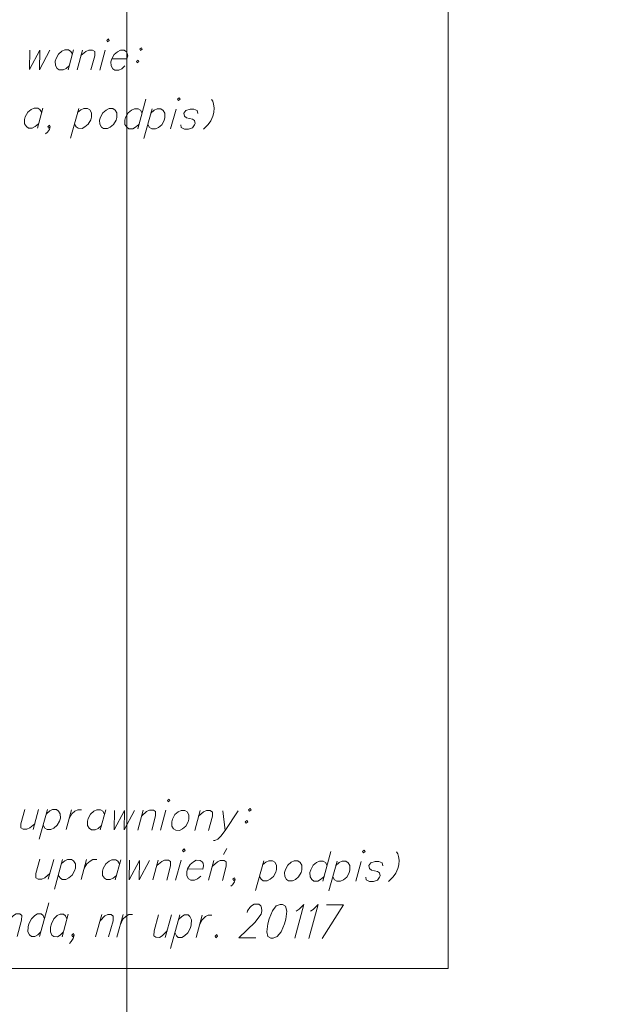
# Model space of a CAD drawing. Header units: metres. Extents: x 5554594 to 5556205, y 5636132 to 5636668.
# Tile 42 of 168: x 5555402 to 5555415, y 5636169 to 5636191. Entities that reach past the tile are written whole.
import ezdxf

# ---------------------------------------------------------------- set-up
doc = ezdxf.new("R2010")
doc.units = ezdxf.units.M
doc.header["$MEASUREMENT"] = 0
doc.header["$XCLIPFRAME"] = 0
doc.layers.add('#RAMKA', color=7, linetype='Continuous', lineweight=18)
doc.layers.add('#RASTER', color=7, linetype='Continuous', lineweight=18)
picture_1 = doc.add_image_def('image1.tif', size_in_pixel=(18897, 11811))
picture_2 = doc.add_image_def('image2.tif', size_in_pixel=(18897, 11811))

# ---------------------------------------------------------------- blocks, each defined once
blk = doc.blocks.new('*U741')
at = {"layer": '#RAMKA', "color": 7, "linetype": 'ByBlock', "lineweight": 18}
blk.add_line((5555403.052, 5636172.108), (5555402.931, 5636171.666), dxfattribs=at)
at = {"layer": '#RAMKA', "color": 7, "linetype": 'ByBlock', "lineweight": 18, "flags": 128}
blk.add_lwpolyline([(5555402.743, 5636172.11), (5555402.656, 5636171.793), (5555402.658, 5636171.699), (5555402.706, 5636171.668), (5555402.79, 5636171.667), (5555402.855, 5636171.698), (5555402.965, 5636171.791)], dxfattribs=at)
blk = doc.blocks.new('*U742')
at = {"layer": '#RAMKA', "color": 7, "linetype": 'ByBlock', "lineweight": 18}
blk.add_line((5555403.249, 5636172.107), (5555403.067, 5636171.446), dxfattribs=at)
at = {"layer": '#RAMKA', "color": 7, "linetype": 'ByBlock', "lineweight": 18, "flags": 128}
blk.add_lwpolyline([(5555403.223, 5636172.013), (5555403.297, 5636172.075), (5555403.361, 5636172.106), (5555403.446, 5636172.105), (5555403.494, 5636172.074), (5555403.533, 5636172.011), (5555403.534, 5636171.912), (5555403.516, 5636171.85), (5555403.463, 5636171.756), (5555403.389, 5636171.694), (5555403.324, 5636171.663), (5555403.24, 5636171.664), (5555403.192, 5636171.696), (5555403.153, 5636171.758)], dxfattribs=at)
blk = doc.blocks.new('*U743')
at = {"layer": '#RAMKA', "color": 7, "linetype": 'ByBlock', "lineweight": 18}
blk.add_line((5555403.783, 5636172.103), (5555403.662, 5636171.661), dxfattribs=at)
at = {"layer": '#RAMKA', "color": 7, "linetype": 'ByBlock', "lineweight": 18, "flags": 128}
blk.add_lwpolyline([(5555403.73, 5636171.911), (5555403.786, 5636172.009), (5555403.859, 5636172.071), (5555403.924, 5636172.102), (5555404.008, 5636172.102)], dxfattribs=at)
blk = doc.blocks.new('*U744')
at = {"layer": '#RAMKA', "color": 7, "linetype": 'ByBlock', "lineweight": 18}
blk.add_line((5555404.543, 5636172.098), (5555404.421, 5636171.656), dxfattribs=at)
at = {"layer": '#RAMKA', "color": 7, "linetype": 'ByBlock', "lineweight": 18, "flags": 128}
blk.add_lwpolyline([(5555404.517, 5636172.005), (5555404.478, 5636172.067), (5555404.43, 5636172.099), (5555404.346, 5636172.099), (5555404.281, 5636172.069), (5555404.208, 5636172.007), (5555404.152, 5636171.908), (5555404.135, 5636171.846), (5555404.137, 5636171.752), (5555404.177, 5636171.689), (5555404.224, 5636171.657), (5555404.309, 5636171.657), (5555404.373, 5636171.688), (5555404.447, 5636171.75)], dxfattribs=at)
blk = doc.blocks.new('*U745')
at = {"layer": '#RAMKA', "color": 7, "linetype": 'ByBlock', "lineweight": 18}
blk.add_line((5555405.376, 5636172.093), (5555405.254, 5636171.651), dxfattribs=at)
at = {"layer": '#RAMKA', "color": 7, "linetype": 'ByBlock', "lineweight": 18, "flags": 128}
blk.add_lwpolyline([(5555405.342, 5636171.968), (5555405.452, 5636172.061), (5555405.517, 5636172.092), (5555405.601, 5636172.091), (5555405.649, 5636172.06), (5555405.651, 5636171.966), (5555405.564, 5636171.649)], dxfattribs=at)
blk = doc.blocks.new('*U746')
at = {"layer": '#RAMKA', "color": 7, "linetype": 'ByBlock', "lineweight": 18}
blk.add_line((5555405.882, 5636172.089), (5555405.761, 5636171.647), dxfattribs=at)
at = {"layer": '#RAMKA', "color": 7, "linetype": 'ByBlock', "lineweight": 18, "flags": 128}
blk.add_lwpolyline([(5555405.914, 5636172.308), (5555405.934, 5636172.276), (5555405.97, 5636172.307), (5555405.951, 5636172.339), (5555405.914, 5636172.308)], dxfattribs=at)
blk = doc.blocks.new('*U747')
at = {"layer": '#RAMKA', "color": 7, "linetype": 'ByBlock', "lineweight": 18}
for p, q in [((5555406.822, 5636172.213), (5555406.902, 5636172.348)), ((5555406.613, 5636172.084), (5555406.492, 5636171.642))]:
    blk.add_line(p, q, dxfattribs=at)
at = {"layer": '#RAMKA', "color": 7, "linetype": 'ByBlock', "lineweight": 18, "flags": 128}
blk.add_lwpolyline([(5555406.579, 5636171.96), (5555406.689, 5636172.053), (5555406.754, 5636172.083), (5555406.838, 5636172.083), (5555406.886, 5636172.051), (5555406.888, 5636171.958), (5555406.801, 5636171.64)], dxfattribs=at)
blk = doc.blocks.new('*U748')
at = {"layer": '#RAMKA', "color": 7, "linetype": 'ByBlock', "lineweight": 18}
blk.add_line((5555407.719, 5636172.077), (5555407.538, 5636171.417), dxfattribs=at)
at = {"layer": '#RAMKA', "color": 7, "linetype": 'ByBlock', "lineweight": 18, "flags": 128}
blk.add_lwpolyline([(5555407.694, 5636171.983), (5555407.767, 5636172.045), (5555407.832, 5636172.076), (5555407.916, 5636172.076), (5555407.964, 5636172.044), (5555408.003, 5636171.981), (5555408.004, 5636171.882), (5555407.987, 5636171.82), (5555407.933, 5636171.727), (5555407.86, 5636171.665), (5555407.795, 5636171.634), (5555407.71, 5636171.634), (5555407.663, 5636171.666), (5555407.624, 5636171.729)], dxfattribs=at)
blk = doc.blocks.new('*U749')
at = {"layer": '#RAMKA', "color": 7, "linetype": 'ByBlock', "lineweight": 18}
blk.add_line((5555409.214, 5636172.286), (5555409.032, 5636171.626), dxfattribs=at)
at = {"layer": '#RAMKA', "color": 7, "linetype": 'ByBlock', "lineweight": 18, "flags": 128}
blk.add_lwpolyline([(5555409.128, 5636171.974), (5555409.089, 5636172.037), (5555409.041, 5636172.068), (5555408.957, 5636172.069), (5555408.892, 5636172.038), (5555408.819, 5636171.976), (5555408.763, 5636171.877), (5555408.746, 5636171.815), (5555408.748, 5636171.721), (5555408.788, 5636171.658), (5555408.835, 5636171.627), (5555408.92, 5636171.626), (5555408.984, 5636171.657), (5555409.058, 5636171.719)], dxfattribs=at)
blk = doc.blocks.new('*U750')
at = {"layer": '#RAMKA', "color": 7, "linetype": 'ByBlock', "lineweight": 18}
blk.add_line((5555409.35, 5636172.066), (5555409.169, 5636171.406), dxfattribs=at)
at = {"layer": '#RAMKA', "color": 7, "linetype": 'ByBlock', "lineweight": 18, "flags": 128}
blk.add_lwpolyline([(5555409.325, 5636171.973), (5555409.398, 5636172.035), (5555409.463, 5636172.065), (5555409.547, 5636172.065), (5555409.595, 5636172.033), (5555409.634, 5636171.971), (5555409.635, 5636171.872), (5555409.618, 5636171.809), (5555409.564, 5636171.716), (5555409.491, 5636171.654), (5555409.426, 5636171.623), (5555409.341, 5636171.624), (5555409.294, 5636171.655), (5555409.255, 5636171.718)], dxfattribs=at)
blk = doc.blocks.new('*U751')
at = {"layer": '#RAMKA', "color": 7, "linetype": 'ByBlock', "lineweight": 18}
blk.add_line((5555409.885, 5636172.063), (5555409.763, 5636171.621), dxfattribs=at)
at = {"layer": '#RAMKA', "color": 7, "linetype": 'ByBlock', "lineweight": 18, "flags": 128}
blk.add_lwpolyline([(5555409.917, 5636172.281), (5555409.936, 5636172.25), (5555409.973, 5636172.281), (5555409.953, 5636172.312), (5555409.917, 5636172.281)], dxfattribs=at)
blk = doc.blocks.new('*U761')
at = {"layer": '#RAMKA', "color": 7, "linetype": 'ByBlock', "lineweight": 18}
blk.add_line((5555402.089, 5636170.899), (5555401.951, 5636170.398), dxfattribs=at)
at = {"layer": '#RAMKA', "color": 7, "linetype": 'ByBlock', "lineweight": 18, "flags": 128}
blk.add_lwpolyline([(5555402.05, 5636170.758), (5555402.158, 5636170.863), (5555402.22, 5636170.898), (5555402.299, 5636170.898), (5555402.342, 5636170.862), (5555402.339, 5636170.756), (5555402.24, 5636170.396)], dxfattribs=at)
blk = doc.blocks.new('*U762')
at = {"layer": '#RAMKA', "color": 7, "linetype": 'ByBlock', "lineweight": 18}
blk.add_line((5555402.945, 5636171.142), (5555402.739, 5636170.393), dxfattribs=at)
at = {"layer": '#RAMKA', "color": 7, "linetype": 'ByBlock', "lineweight": 18, "flags": 128}
blk.add_lwpolyline([(5555402.848, 5636170.788), (5555402.815, 5636170.859), (5555402.772, 5636170.895), (5555402.693, 5636170.895), (5555402.631, 5636170.86), (5555402.559, 5636170.79), (5555402.502, 5636170.678), (5555402.482, 5636170.607), (5555402.479, 5636170.501), (5555402.513, 5636170.43), (5555402.555, 5636170.394), (5555402.634, 5636170.394), (5555402.696, 5636170.429), (5555402.768, 5636170.499)], dxfattribs=at)
blk = doc.blocks.new('*U763')
at = {"layer": '#RAMKA', "color": 7, "linetype": 'ByBlock', "lineweight": 18}
blk.add_line((5555403.376, 5636170.891), (5555403.238, 5636170.39), dxfattribs=at)
at = {"layer": '#RAMKA', "color": 7, "linetype": 'ByBlock', "lineweight": 18, "flags": 128}
blk.add_lwpolyline([(5555403.347, 5636170.785), (5555403.314, 5636170.856), (5555403.271, 5636170.891), (5555403.192, 5636170.892), (5555403.13, 5636170.857), (5555403.058, 5636170.786), (5555403.001, 5636170.675), (5555402.981, 5636170.604), (5555402.979, 5636170.498), (5555403.012, 5636170.426), (5555403.054, 5636170.391), (5555403.133, 5636170.39), (5555403.195, 5636170.425), (5555403.267, 5636170.496)], dxfattribs=at)
blk = doc.blocks.new('*U764')
at = {"layer": '#RAMKA', "color": 7, "linetype": 'ByBlock', "lineweight": 18}
blk.add_line((5555404.12, 5636170.886), (5555403.982, 5636170.385), dxfattribs=at)
at = {"layer": '#RAMKA', "color": 7, "linetype": 'ByBlock', "lineweight": 18, "flags": 128}
blk.add_lwpolyline([(5555404.081, 5636170.744), (5555404.189, 5636170.85), (5555404.252, 5636170.885), (5555404.33, 5636170.884), (5555404.373, 5636170.849), (5555404.37, 5636170.742), (5555404.271, 5636170.383)], dxfattribs=at)
blk = doc.blocks.new('*U765')
at = {"layer": '#RAMKA', "color": 7, "linetype": 'ByBlock', "lineweight": 18}
blk.add_line((5555404.593, 5636170.883), (5555404.455, 5636170.381), dxfattribs=at)
at = {"layer": '#RAMKA', "color": 7, "linetype": 'ByBlock', "lineweight": 18, "flags": 128}
blk.add_lwpolyline([(5555404.533, 5636170.664), (5555404.59, 5636170.776), (5555404.662, 5636170.847), (5555404.724, 5636170.882), (5555404.803, 5636170.881)], dxfattribs=at)
blk = doc.blocks.new('*U766')
at = {"layer": '#RAMKA', "color": 7, "linetype": 'ByBlock', "lineweight": 18}
blk.add_line((5555405.67, 5636170.875), (5555405.532, 5636170.374), dxfattribs=at)
at = {"layer": '#RAMKA', "color": 7, "linetype": 'ByBlock', "lineweight": 18, "flags": 128}
blk.add_lwpolyline([(5555405.381, 5636170.877), (5555405.282, 5636170.518), (5555405.279, 5636170.411), (5555405.322, 5636170.376), (5555405.401, 5636170.375), (5555405.463, 5636170.41), (5555405.571, 5636170.516)], dxfattribs=at)
blk = doc.blocks.new('*U767')
at = {"layer": '#RAMKA', "color": 7, "linetype": 'ByBlock', "lineweight": 18}
blk.add_line((5555405.854, 5636170.874), (5555405.648, 5636170.126), dxfattribs=at)
at = {"layer": '#RAMKA', "color": 7, "linetype": 'ByBlock', "lineweight": 18, "flags": 128}
blk.add_lwpolyline([(5555405.825, 5636170.768), (5555405.897, 5636170.838), (5555405.959, 5636170.874), (5555406.038, 5636170.873), (5555406.08, 5636170.837), (5555406.113, 5636170.766), (5555406.109, 5636170.654), (5555406.089, 5636170.583), (5555406.034, 5636170.477), (5555405.962, 5636170.407), (5555405.9, 5636170.372), (5555405.821, 5636170.372), (5555405.778, 5636170.408), (5555405.745, 5636170.479)], dxfattribs=at)
blk = doc.blocks.new('*U768')
at = {"layer": '#RAMKA', "color": 7, "linetype": 'ByBlock', "lineweight": 18}
blk.add_line((5555406.353, 5636170.871), (5555406.215, 5636170.37), dxfattribs=at)
at = {"layer": '#RAMKA', "color": 7, "linetype": 'ByBlock', "lineweight": 18, "flags": 128}
blk.add_lwpolyline([(5555406.293, 5636170.653), (5555406.35, 5636170.765), (5555406.422, 5636170.835), (5555406.484, 5636170.87), (5555406.563, 5636170.869)], dxfattribs=at)
blk = doc.blocks.new('*U769')
at = {"layer": '#RAMKA', "color": 7, "linetype": 'ByBlock', "lineweight": 18}
for p, q in [((5555409.49, 5636171.098), (5555409.017, 5636170.351)), ((5555409.117, 5636171.101), (5555409.49, 5636171.098))]:
    blk.add_line(p, q, dxfattribs=at)
blk = doc.blocks.new('*U774')
at = {"layer": '#RAMKA', "color": 7, "linetype": 'ByBlock', "lineweight": 18}
blk.add_line((5555402.717, 5636173.216), (5555402.596, 5636172.775), dxfattribs=at)
at = {"layer": '#RAMKA', "color": 7, "linetype": 'ByBlock', "lineweight": 18, "flags": 128}
blk.add_lwpolyline([(5555402.408, 5636173.219), (5555402.321, 5636172.901), (5555402.323, 5636172.808), (5555402.371, 5636172.776), (5555402.455, 5636172.776), (5555402.52, 5636172.806), (5555402.63, 5636172.899)], dxfattribs=at)
blk = doc.blocks.new('*U775')
at = {"layer": '#RAMKA', "color": 7, "linetype": 'ByBlock', "lineweight": 18}
blk.add_line((5555402.914, 5636173.215), (5555402.732, 5636172.555), dxfattribs=at)
at = {"layer": '#RAMKA', "color": 7, "linetype": 'ByBlock', "lineweight": 18, "flags": 128}
blk.add_lwpolyline([(5555402.888, 5636173.122), (5555402.962, 5636173.184), (5555403.026, 5636173.214), (5555403.111, 5636173.214), (5555403.158, 5636173.182), (5555403.198, 5636173.12), (5555403.199, 5636173.021), (5555403.181, 5636172.958), (5555403.128, 5636172.865), (5555403.054, 5636172.803), (5555402.989, 5636172.772), (5555402.905, 5636172.773), (5555402.857, 5636172.804), (5555402.818, 5636172.867)], dxfattribs=at)
blk = doc.blocks.new('*U776')
at = {"layer": '#RAMKA', "color": 7, "linetype": 'ByBlock', "lineweight": 18}
blk.add_line((5555403.448, 5636173.212), (5555403.327, 5636172.77), dxfattribs=at)
at = {"layer": '#RAMKA', "color": 7, "linetype": 'ByBlock', "lineweight": 18, "flags": 128}
blk.add_lwpolyline([(5555403.395, 5636173.019), (5555403.451, 5636173.118), (5555403.524, 5636173.18), (5555403.589, 5636173.211), (5555403.673, 5636173.21)], dxfattribs=at)
blk = doc.blocks.new('*U777')
at = {"layer": '#RAMKA', "color": 7, "linetype": 'ByBlock', "lineweight": 18}
blk.add_line((5555404.208, 5636173.207), (5555404.086, 5636172.765), dxfattribs=at)
at = {"layer": '#RAMKA', "color": 7, "linetype": 'ByBlock', "lineweight": 18, "flags": 128}
blk.add_lwpolyline([(5555404.182, 5636173.113), (5555404.143, 5636173.176), (5555404.095, 5636173.207), (5555404.011, 5636173.208), (5555403.946, 5636173.177), (5555403.873, 5636173.115), (5555403.817, 5636173.016), (5555403.8, 5636172.954), (5555403.802, 5636172.86), (5555403.842, 5636172.798), (5555403.889, 5636172.766), (5555403.974, 5636172.765), (5555404.038, 5636172.796), (5555404.112, 5636172.858)], dxfattribs=at)
blk = doc.blocks.new('*U778')
at = {"layer": '#RAMKA', "color": 7, "linetype": 'ByBlock', "lineweight": 18}
blk.add_line((5555405.041, 5636173.201), (5555404.919, 5636172.759), dxfattribs=at)
at = {"layer": '#RAMKA', "color": 7, "linetype": 'ByBlock', "lineweight": 18, "flags": 128}
blk.add_lwpolyline([(5555405.007, 5636173.076), (5555405.117, 5636173.169), (5555405.182, 5636173.2), (5555405.266, 5636173.2), (5555405.314, 5636173.168), (5555405.316, 5636173.074), (5555405.229, 5636172.757)], dxfattribs=at)
blk = doc.blocks.new('*U779')
at = {"layer": '#RAMKA', "color": 7, "linetype": 'ByBlock', "lineweight": 18}
blk.add_line((5555405.547, 5636173.198), (5555405.426, 5636172.756), dxfattribs=at)
at = {"layer": '#RAMKA', "color": 7, "linetype": 'ByBlock', "lineweight": 18, "flags": 128}
blk.add_lwpolyline([(5555405.579, 5636173.416), (5555405.599, 5636173.385), (5555405.635, 5636173.416), (5555405.616, 5636173.447), (5555405.579, 5636173.416)], dxfattribs=at)
blk = doc.blocks.new('*U780')
at = {"layer": '#RAMKA', "color": 7, "linetype": 'ByBlock', "lineweight": 18}
blk.add_line((5555406.306, 5636173.193), (5555406.185, 5636172.751), dxfattribs=at)
at = {"layer": '#RAMKA', "color": 7, "linetype": 'ByBlock', "lineweight": 18, "flags": 128}
blk.add_lwpolyline([(5555406.272, 5636173.068), (5555406.382, 5636173.161), (5555406.447, 5636173.192), (5555406.531, 5636173.191), (5555406.579, 5636173.16), (5555406.581, 5636173.066), (5555406.494, 5636172.749)], dxfattribs=at)
blk = doc.blocks.new('*U781')
at = {"layer": '#RAMKA', "color": 7, "linetype": 'ByBlock', "lineweight": 18}
blk.add_line((5555406.813, 5636173.189), (5555406.86, 5636172.746), dxfattribs=at)
at = {"layer": '#RAMKA', "color": 7, "linetype": 'ByBlock', "lineweight": 18, "flags": 128}
blk.add_lwpolyline([(5555407.15, 5636173.187), (5555406.86, 5636172.746), (5555406.769, 5636172.622), (5555406.696, 5636172.56), (5555406.631, 5636172.529), (5555406.603, 5636172.529)], dxfattribs=at)
blk = doc.blocks.new('*U782')
at = {"layer": '#RAMKA', "color": 7, "linetype": 'ByBlock', "lineweight": 18, "flags": 128}
for points in [[(5555407.419, 5636173.242), (5555407.382, 5636173.211), (5555407.402, 5636173.18), (5555407.438, 5636173.211), (5555407.419, 5636173.242)], [(5555407.345, 5636172.972), (5555407.308, 5636172.941), (5555407.327, 5636172.91), (5555407.364, 5636172.941), (5555407.345, 5636172.972)]]:
    blk.add_lwpolyline(points, dxfattribs=at)
blk = doc.blocks.new('*U787')
at = {"layer": '#RAMKA', "color": 7, "linetype": 'ByBlock', "lineweight": 18}
blk.add_line((5555402.81, 5636188.802), (5555402.689, 5636188.36), dxfattribs=at)
at = {"layer": '#RAMKA', "color": 7, "linetype": 'ByBlock', "lineweight": 18, "flags": 128}
blk.add_lwpolyline([(5555402.785, 5636188.708), (5555402.746, 5636188.771), (5555402.698, 5636188.803), (5555402.614, 5636188.803), (5555402.549, 5636188.772), (5555402.475, 5636188.71), (5555402.42, 5636188.612), (5555402.403, 5636188.549), (5555402.405, 5636188.456), (5555402.444, 5636188.393), (5555402.492, 5636188.361), (5555402.576, 5636188.361), (5555402.641, 5636188.391), (5555402.715, 5636188.453)], dxfattribs=at)
blk = doc.blocks.new('*U788')
at = {"layer": '#RAMKA', "color": 7, "linetype": 'ByBlock', "lineweight": 18}
blk.add_line((5555403.607, 5636188.797), (5555403.426, 5636188.136), dxfattribs=at)
at = {"layer": '#RAMKA', "color": 7, "linetype": 'ByBlock', "lineweight": 18, "flags": 128}
blk.add_lwpolyline([(5555403.582, 5636188.703), (5555403.655, 5636188.765), (5555403.72, 5636188.796), (5555403.804, 5636188.795), (5555403.852, 5636188.764), (5555403.891, 5636188.701), (5555403.892, 5636188.602), (5555403.875, 5636188.54), (5555403.821, 5636188.446), (5555403.747, 5636188.384), (5555403.683, 5636188.353), (5555403.598, 5636188.354), (5555403.551, 5636188.385), (5555403.511, 5636188.448)], dxfattribs=at)
blk = doc.blocks.new('*U789')
at = {"layer": '#RAMKA', "color": 7, "linetype": 'ByBlock', "lineweight": 18}
blk.add_line((5555405.102, 5636189.005), (5555404.92, 5636188.345), dxfattribs=at)
at = {"layer": '#RAMKA', "color": 7, "linetype": 'ByBlock', "lineweight": 18, "flags": 128}
blk.add_lwpolyline([(5555405.016, 5636188.693), (5555404.977, 5636188.756), (5555404.929, 5636188.788), (5555404.845, 5636188.788), (5555404.78, 5636188.757), (5555404.706, 5636188.695), (5555404.651, 5636188.597), (5555404.634, 5636188.534), (5555404.636, 5636188.441), (5555404.675, 5636188.378), (5555404.723, 5636188.346), (5555404.807, 5636188.346), (5555404.872, 5636188.377), (5555404.946, 5636188.439)], dxfattribs=at)
blk = doc.blocks.new('*U790')
at = {"layer": '#RAMKA', "color": 7, "linetype": 'ByBlock', "lineweight": 18}
blk.add_line((5555405.238, 5636188.786), (5555405.057, 5636188.125), dxfattribs=at)
at = {"layer": '#RAMKA', "color": 7, "linetype": 'ByBlock', "lineweight": 18, "flags": 128}
blk.add_lwpolyline([(5555405.213, 5636188.692), (5555405.286, 5636188.754), (5555405.351, 5636188.785), (5555405.435, 5636188.784), (5555405.483, 5636188.753), (5555405.522, 5636188.69), (5555405.523, 5636188.591), (5555405.506, 5636188.529), (5555405.452, 5636188.435), (5555405.378, 5636188.373), (5555405.314, 5636188.342), (5555405.229, 5636188.343), (5555405.182, 5636188.375), (5555405.142, 5636188.437)], dxfattribs=at)
blk = doc.blocks.new('*U791')
at = {"layer": '#RAMKA', "color": 7, "linetype": 'ByBlock', "lineweight": 18}
blk.add_line((5555405.773, 5636188.782), (5555405.651, 5636188.34), dxfattribs=at)
at = {"layer": '#RAMKA', "color": 7, "linetype": 'ByBlock', "lineweight": 18, "flags": 128}
blk.add_lwpolyline([(5555405.805, 5636189.001), (5555405.824, 5636188.969), (5555405.861, 5636189), (5555405.841, 5636189.032), (5555405.805, 5636189.001)], dxfattribs=at)
blk = doc.blocks.new('*U795')
at = {"layer": '#RAMKA', "color": 7, "linetype": 'ByBlock', "lineweight": 18}
blk.add_line((5555403.495, 5636190.095), (5555403.373, 5636189.653), dxfattribs=at)
at = {"layer": '#RAMKA', "color": 7, "linetype": 'ByBlock', "lineweight": 18, "flags": 128}
blk.add_lwpolyline([(5555403.469, 5636190.002), (5555403.43, 5636190.064), (5555403.382, 5636190.096), (5555403.298, 5636190.096), (5555403.233, 5636190.066), (5555403.159, 5636190.004), (5555403.104, 5636189.905), (5555403.087, 5636189.843), (5555403.089, 5636189.749), (5555403.128, 5636189.686), (5555403.176, 5636189.655), (5555403.26, 5636189.654), (5555403.325, 5636189.685), (5555403.399, 5636189.747)], dxfattribs=at)
blk = doc.blocks.new('*U796')
at = {"layer": '#RAMKA', "color": 7, "linetype": 'ByBlock', "lineweight": 18}
blk.add_line((5555403.691, 5636190.094), (5555403.57, 5636189.652), dxfattribs=at)
at = {"layer": '#RAMKA', "color": 7, "linetype": 'ByBlock', "lineweight": 18, "flags": 128}
blk.add_lwpolyline([(5555403.657, 5636189.969), (5555403.767, 5636190.062), (5555403.832, 5636190.093), (5555403.916, 5636190.092), (5555403.964, 5636190.061), (5555403.966, 5636189.967), (5555403.879, 5636189.65)], dxfattribs=at)
blk = doc.blocks.new('*U797')
at = {"layer": '#RAMKA', "color": 7, "linetype": 'ByBlock', "lineweight": 18}
blk.add_line((5555404.198, 5636190.09), (5555404.076, 5636189.649), dxfattribs=at)
at = {"layer": '#RAMKA', "color": 7, "linetype": 'ByBlock', "lineweight": 18, "flags": 128}
blk.add_lwpolyline([(5555404.23, 5636190.309), (5555404.249, 5636190.278), (5555404.286, 5636190.309), (5555404.266, 5636190.34), (5555404.23, 5636190.309)], dxfattribs=at)
blk = doc.blocks.new('*U798')
at = {"layer": '#RAMKA', "color": 7, "linetype": 'ByBlock', "lineweight": 18, "flags": 128}
for points in [[(5555405.001, 5636190.142), (5555404.964, 5636190.111), (5555404.984, 5636190.08), (5555405.02, 5636190.111), (5555405.001, 5636190.142)], [(5555404.926, 5636189.872), (5555404.89, 5636189.841), (5555404.909, 5636189.81), (5555404.946, 5636189.841), (5555404.926, 5636189.872)]]:
    blk.add_lwpolyline(points, dxfattribs=at)

msp = doc.modelspace()

# ---------------------------------------------------------------- linework, layer by layer
at = {"layer": '#RAMKA', "color": 7, "linetype": 'Continuous', "lineweight": 18, "flags": 128}
for points in [[(5555132.537, 5636373.686), (5555132.537, 5636169.686), (5555411.815, 5636169.686), (5555411.815, 5636373.686), (5555132.537, 5636373.686)], [(5555268.815, 5636169.686), (5555411.815, 5636169.686), (5555411.815, 5636191.382), (5555268.815, 5636191.382), (5555268.815, 5636169.686)]]:
    msp.add_lwpolyline(points, close=True, dxfattribs=at)
for points in [[(5555402.518, 5636190.091), (5555402.513, 5636189.659), (5555402.742, 5636190.09), (5555402.733, 5636189.657), (5555402.962, 5636190.088)], [(5555404.341, 5636189.897), (5555404.679, 5636189.895), (5555404.698, 5636189.962), (5555404.687, 5636190.025), (5555404.667, 5636190.056), (5555404.619, 5636190.088), (5555404.535, 5636190.088), (5555404.47, 5636190.057), (5555404.397, 5636189.995), (5555404.341, 5636189.897), (5555404.324, 5636189.834), (5555404.327, 5636189.741), (5555404.366, 5636189.678), (5555404.413, 5636189.646), (5555404.498, 5636189.646), (5555404.563, 5636189.677), (5555404.636, 5636189.739)], [(5555406.559, 5636188.996), (5555406.585, 5636188.954), (5555406.606, 5636188.891), (5555406.62, 5636188.808), (5555406.61, 5636188.704), (5555406.589, 5636188.626), (5555406.542, 5636188.522), (5555406.481, 5636188.439), (5555406.427, 5636188.377), (5555406.378, 5636188.335)], [(5555404.282, 5636188.792), (5555404.217, 5636188.761), (5555404.144, 5636188.699), (5555404.089, 5636188.601), (5555404.071, 5636188.538), (5555404.074, 5636188.444), (5555404.113, 5636188.382), (5555404.161, 5636188.35), (5555404.245, 5636188.35), (5555404.31, 5636188.38), (5555404.383, 5636188.442), (5555404.437, 5636188.536), (5555404.454, 5636188.598), (5555404.453, 5636188.697), (5555404.414, 5636188.76), (5555404.367, 5636188.791), (5555404.282, 5636188.792)], [(5555406.253, 5636188.685), (5555406.242, 5636188.748), (5555406.166, 5636188.78), (5555406.082, 5636188.78), (5555405.989, 5636188.749), (5555405.944, 5636188.687), (5555405.955, 5636188.625), (5555406.001, 5636188.588), (5555406.133, 5636188.556), (5555406.181, 5636188.524), (5555406.192, 5636188.462), (5555406.183, 5636188.43), (5555406.138, 5636188.368), (5555406.045, 5636188.338), (5555405.96, 5636188.338), (5555405.885, 5636188.37), (5555405.874, 5636188.432)], [(5555402.974, 5636188.389), (5555402.937, 5636188.358), (5555402.918, 5636188.39), (5555402.955, 5636188.421), (5555402.974, 5636188.389), (5555402.957, 5636188.327), (5555402.912, 5636188.265), (5555402.873, 5636188.228)], [(5555404.402, 5636173.195), (5555404.397, 5636172.763), (5555404.626, 5636173.194), (5555404.617, 5636172.761), (5555404.846, 5636173.192)], [(5555405.885, 5636173.195), (5555405.82, 5636173.165), (5555405.746, 5636173.103), (5555405.691, 5636173.004), (5555405.674, 5636172.942), (5555405.676, 5636172.848), (5555405.715, 5636172.785), (5555405.763, 5636172.754), (5555405.847, 5636172.753), (5555405.912, 5636172.784), (5555405.986, 5636172.846), (5555406.039, 5636172.939), (5555406.057, 5636173.002), (5555406.056, 5636173.101), (5555406.017, 5636173.163), (5555405.969, 5636173.195), (5555405.885, 5636173.195)], [(5555410.671, 5636172.276), (5555410.697, 5636172.234), (5555410.718, 5636172.172), (5555410.732, 5636172.088), (5555410.723, 5636171.984), (5555410.701, 5636171.906), (5555410.654, 5636171.802), (5555410.593, 5636171.719), (5555410.539, 5636171.657), (5555410.49, 5636171.616)], [(5555404.737, 5636172.087), (5555404.732, 5636171.654), (5555404.961, 5636172.085), (5555404.952, 5636171.653), (5555405.181, 5636172.084)], [(5555406.026, 5636171.896), (5555406.364, 5636171.893), (5555406.382, 5636171.961), (5555406.371, 5636172.023), (5555406.352, 5636172.055), (5555406.304, 5636172.086), (5555406.22, 5636172.087), (5555406.155, 5636172.056), (5555406.081, 5636171.994), (5555406.026, 5636171.896), (5555406.009, 5636171.833), (5555406.011, 5636171.739), (5555406.05, 5636171.677), (5555406.098, 5636171.645), (5555406.182, 5636171.644), (5555406.247, 5636171.675), (5555406.321, 5636171.737)], [(5555408.394, 5636172.073), (5555408.33, 5636172.042), (5555408.256, 5636171.98), (5555408.201, 5636171.881), (5555408.184, 5636171.819), (5555408.186, 5636171.725), (5555408.225, 5636171.662), (5555408.273, 5636171.631), (5555408.357, 5636171.63), (5555408.422, 5636171.661), (5555408.495, 5636171.723), (5555408.549, 5636171.816), (5555408.566, 5636171.879), (5555408.565, 5636171.978), (5555408.526, 5636172.04), (5555408.479, 5636172.072), (5555408.394, 5636172.073)], [(5555410.365, 5636171.966), (5555410.354, 5636172.028), (5555410.279, 5636172.06), (5555410.194, 5636172.061), (5555410.101, 5636172.03), (5555410.056, 5636171.968), (5555410.067, 5636171.905), (5555410.113, 5636171.868), (5555410.245, 5636171.836), (5555410.293, 5636171.805), (5555410.304, 5636171.742), (5555410.295, 5636171.711), (5555410.25, 5636171.649), (5555410.157, 5636171.618), (5555410.073, 5636171.619), (5555409.997, 5636171.65), (5555409.986, 5636171.713)], [(5555407.086, 5636171.67), (5555407.05, 5636171.639), (5555407.03, 5636171.67), (5555407.067, 5636171.701), (5555407.086, 5636171.67), (5555407.069, 5636171.607), (5555407.024, 5636171.545), (5555406.986, 5636171.509)], [(5555407.351, 5636170.929), (5555407.361, 5636170.965), (5555407.407, 5636171.035), (5555407.444, 5636171.076), (5555407.506, 5636171.111), (5555407.612, 5636171.111), (5555407.654, 5636171.075), (5555407.669, 5636171.033), (5555407.68, 5636170.962), (5555407.661, 5636170.892), (5555407.611, 5636170.821), (5555407.529, 5636170.715), (5555407.169, 5636170.363), (5555407.541, 5636170.361)], [(5555408.084, 5636171.107), (5555407.996, 5636171.073), (5555407.912, 5636170.961), (5555407.838, 5636170.784), (5555407.808, 5636170.678), (5555407.786, 5636170.501), (5555407.809, 5636170.395), (5555407.878, 5636170.359), (5555407.931, 5636170.358), (5555408.019, 5636170.393), (5555408.106, 5636170.499), (5555408.18, 5636170.676), (5555408.21, 5636170.782), (5555408.232, 5636170.959), (5555408.206, 5636171.071), (5555408.137, 5636171.107), (5555408.084, 5636171.107)], [(5555408.442, 5636170.957), (5555408.506, 5636170.998), (5555408.614, 5636171.104), (5555408.408, 5636170.355)], [(5555408.757, 5636170.955), (5555408.821, 5636170.996), (5555408.929, 5636171.102), (5555408.723, 5636170.353)], [(5555403.506, 5636170.423), (5555403.47, 5636170.388), (5555403.454, 5636170.424), (5555403.49, 5636170.459), (5555403.506, 5636170.423), (5555403.487, 5636170.352), (5555403.441, 5636170.282), (5555403.403, 5636170.241)], [(5555406.677, 5636170.438), (5555406.641, 5636170.402), (5555406.657, 5636170.367), (5555406.693, 5636170.402), (5555406.677, 5636170.438)]]:
    msp.add_lwpolyline(points, dxfattribs=at)

# ---------------------------------------------------------------- block references
at = {"layer": '#RAMKA', "color": 7, "linetype": 'Continuous', "lineweight": 18}
for name in ['*U797', '*U795', '*U796', '*U798', '*U789', '*U791', '*U787', '*U788', '*U790', '*U779', '*U774', '*U775', '*U776', '*U777', '*U778', '*U780', '*U781', '*U782', '*U746', '*U747', '*U749', '*U751', '*U741', '*U742', '*U743', '*U744', '*U745', '*U748', '*U750', '*U762', '*U769', '*U761', '*U763', '*U764', '*U765', '*U766', '*U767', '*U768']:
    msp.add_blockref(name, (0, 0), dxfattribs=at)

# ---------------------------------------------------------------- pictures from other files: only their frames are drawn
at = {"layer": '#RASTER', "color": 252, "linetype": 'Continuous', "lineweight": 18}
image = msp.add_image(picture_2, insert=(5555393.385, 5636149.865), size_in_units=(811.151, 518.084), dxfattribs=at)
image.set_boundary_path([(-0.5, -0.5), (-0.5, 11810.5), (18896.5, 11810.5), (18896.5, -0.5), (-0.5, -0.5)])
image.dxf.flags = 15
image = msp.add_image(picture_1, insert=(5554593.51, 5636131.7), size_in_units=(811.166, 518.086), dxfattribs=at)
image.set_boundary_path([(-0.5, -0.5), (-0.5, 11810.5), (18896.5, 11810.5), (18896.5, -0.5), (-0.5, -0.5)])
image.dxf.flags = 15

doc.saveas('drawing.dxf')
